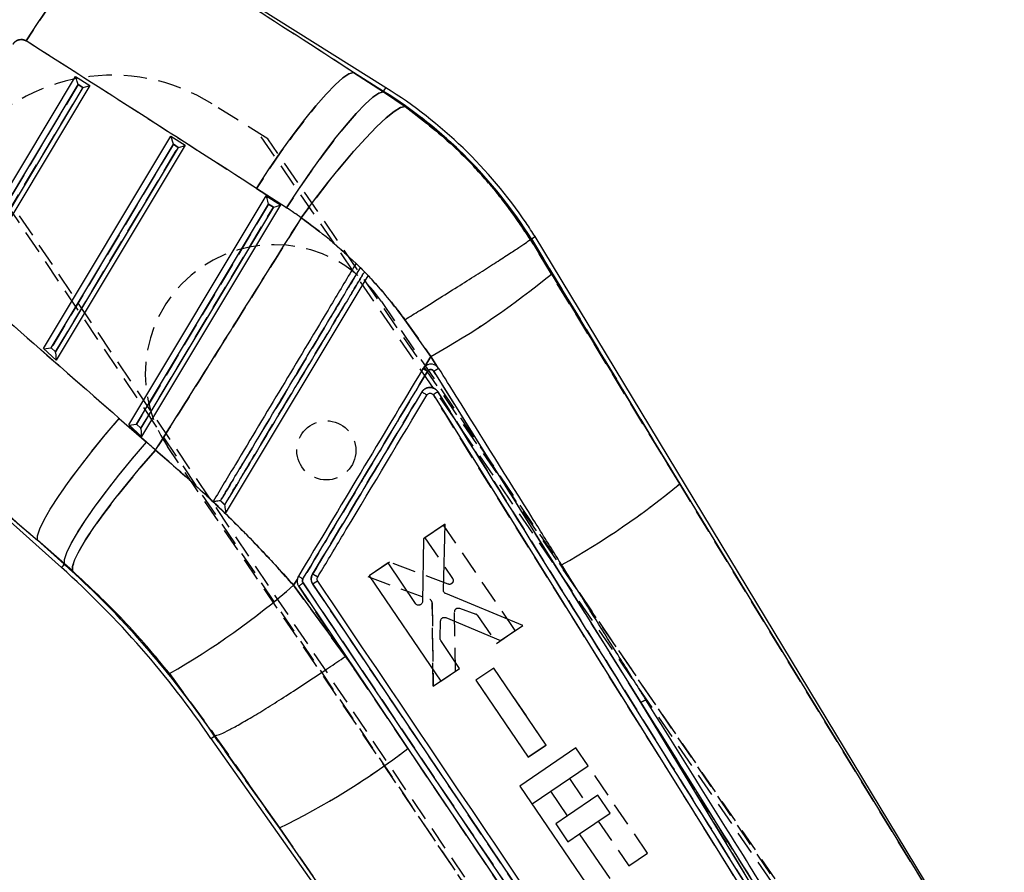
# Model space of a CAD drawing. Extents: x 27 to 387, y 27 to 288.
# Tile 10 of 19: x 99 to 153, y 200 to 246. Entities that reach past the tile are written whole.
import ezdxf

# ---------------------------------------------------------------- set-up
doc = ezdxf.new("R2010")
doc.units = 0
doc.linetypes.add('HIDDEN', pattern=[1.905, 1.27, -0.635])
doc.layers.get('0').update_dxf_attribs({"linetype": 'CONTINUOUS'})

msp = doc.modelspace()

# ---------------------------------------------------------------- linework, layer by layer
at = {"color": 7, "linetype": 'CONTINUOUS'}
for p, q in [((119.3082, 242.3226), (105.0709, 251.2486)), ((96.1348, 232.3289), (102.4983, 242.9356)), ((102.4983, 242.9356), (103.2746, 242.4489)), ((117.5445, 243.1548), (119.1726, 242.1064)), ((119.1851, 242.1263), (117.5445, 243.1548)), ((96.5586, 232.3687), (102.6327, 242.493)), ((102.8957, 242.3281), (96.7942, 232.1581)), ((103.2746, 242.4489), (96.83, 231.707)), ((102.6327, 242.493), (102.8957, 242.3281)), ((119.1851, 242.1263), (119.1726, 242.1064)), ((119.1726, 242.1064), (120.3493, 241.308)), ((100.7567, 228.1951), (107.6591, 239.7001)), ((107.6591, 239.7001), (108.4354, 239.2134)), ((101.1805, 228.235), (107.7935, 239.2575)), ((108.0565, 239.0926), (101.4161, 228.0243)), ((108.4354, 239.2134), (101.4519, 227.5733)), ((107.7935, 239.2575), (108.0565, 239.0926)), ((113.9207, 235.8225), (112.2926, 236.8708)), ((105.3786, 224.0614), (112.8199, 236.4645)), ((112.8199, 236.4645), (113.5962, 235.9778)), ((105.8024, 224.1013), (112.9543, 236.022)), ((113.2173, 235.8571), (106.038, 223.8906)), ((113.5962, 235.9778), (106.0739, 223.4396)), ((112.9543, 236.022), (113.2173, 235.8571)), ((127.1892, 234.1382), (127.1302, 234.1017)), ((135.22, 220.8733), (127.1892, 234.1382)), ((152.8035, 192.2769), (127.3864, 234.2599)), ((127.1302, 234.1017), (127.1301, 234.1016)), ((127.1301, 234.1016), (128.268, 232.2344)), ((117.6904, 232.8112), (117.6882, 232.8075)), ((118.3557, 232.1432), (117.6904, 232.8112)), ((118.1439, 232.3529), (117.9233, 232.576)), ((110.6236, 219.2603), (118.3521, 232.1371)), ((118.3521, 232.1371), (118.3557, 232.1432)), ((118.3557, 232.1432), (118.3546, 232.1413)), ((128.268, 232.2344), (135.22, 220.8733)), ((121.74, 227.7717), (120.3383, 229.7628)), ((88.9382, 227.7845), (101.7291, 216.3446)), ((101.4519, 227.5733), (100.7567, 228.1951)), ((101.4161, 228.0243), (101.1805, 228.235)), ((121.74, 227.7717), (121.4134, 227.2274)), ((122.0562, 227.2511), (121.74, 227.7717)), ((121.4134, 227.2274), (121.314, 227.1084)), ((122.0562, 227.2511), (122.029, 227.2704)), ((122.1791, 227.1169), (122.0562, 227.2511)), ((121.9067, 226.9652), (133.1238, 209.0301)), ((121.877, 225.6857), (143.1884, 191.5951)), ((104.8663, 224.4174), (106.3366, 223.1336)), ((106.0739, 223.4396), (105.3786, 224.0614)), ((106.038, 223.8906), (105.8024, 224.1013)), ((135.22, 220.8733), (152.694, 192.2964)), ((122.508, 218.6846), (121.3458, 217.8953)), ((122.4215, 215.119), (122.508, 218.6846)), ((101.8991, 216.5346), (100.4288, 217.8184)), ((100.4288, 217.8184), (101.8836, 216.5173)), ((121.3458, 217.8953), (121.2869, 214.5006)), ((101.8836, 216.5173), (101.8991, 216.5346)), ((102.3251, 216.1599), (101.8991, 216.5346)), ((119.4212, 216.5883), (118.4068, 215.8995)), ((120.9153, 214.3901), (119.4212, 216.5883)), ((114.5093, 215.7198), (114.3065, 215.3817)), ((132.0383, 189.9598), (114.8196, 215.5058)), ((118.4068, 215.8995), (122.286, 210.1917)), ((114.3065, 215.3817), (117.1107, 211.5294)), ((114.5829, 215.3246), (118.3029, 209.8049)), ((115.35, 215.4457), (135.1224, 186.1093)), ((126.7258, 213.2069), (122.5471, 214.9265)), ((122.2408, 212.5091), (122.272, 213.4472)), ((122.5547, 213.6284), (125.5209, 212.3886)), ((125.5209, 212.3886), (126.7258, 213.2069)), ((123.3005, 210.8807), (122.2757, 212.3886)), ((117.1107, 211.5294), (118.3029, 209.8049)), ((122.286, 210.1917), (123.3005, 210.8807)), ((125.1573, 210.8943), (124.1852, 210.2342)), ((127.9877, 206.7299), (125.1573, 210.8943)), ((110.0483, 207.2366), (107.5834, 210.605)), ((124.1852, 210.2342), (127.0155, 206.0697)), ((118.3029, 209.8049), (120.4993, 206.5457)), ((144.0016, 191.075), (133.1238, 209.0301)), ((109.8317, 207.0867), (130.7197, 177.4664)), ((109.8324, 207.0872), (110.0222, 207.2186)), ((110.0222, 207.2186), (110.0483, 207.2366)), ((110.0222, 207.2186), (113.5345, 202.2379)), ((110.049, 207.2368), (110.0483, 207.2366)), ((113.5345, 202.2379), (110.049, 207.2368)), ((120.4993, 206.5457), (127.928, 195.5203)), ((129.602, 206.5773), (126.562, 204.512)), ((127.0155, 206.0697), (127.9877, 206.7299)), ((130.2624, 205.6053), (129.602, 206.5773)), ((128.2367, 204.2291), (130.2624, 205.6053)), ((126.562, 204.512), (130.4383, 198.8064)), ((129.1412, 202.8978), (128.2367, 204.2291)), ((130.7865, 204.0155), (129.1412, 202.8978)), ((131.4469, 203.0435), (130.7865, 204.0155)), ((129.8016, 201.9257), (131.4469, 203.0435)), ((130.7445, 177.5776), (113.5345, 202.2379)), ((131.4526, 199.4955), (129.8016, 201.9257))]:
    msp.add_line(p, q, dxfattribs=at)
at = {"color": 7, "linetype": 'HIDDEN'}
for p, q in [((117.5445, 243.1548), (119.1851, 242.1263)), ((119.1726, 242.1064), (117.5445, 243.1548)), ((102.6327, 242.493), (96.5586, 232.3687)), ((96.7942, 232.1581), (102.8957, 242.3281)), ((102.8957, 242.3281), (102.6327, 242.493)), ((119.1851, 242.1263), (119.1726, 242.1064)), ((120.3493, 241.308), (119.1726, 242.1064)), ((112.9147, 239.5503), (109.8906, 241.4479)), ((149.8814, 185.1946), (112.417, 239.8626)), ((150.0921, 185.3378), (112.9147, 239.5503)), ((96.5982, 239.2277), (138.2725, 177.3062)), ((138.4832, 177.4493), (96.7519, 239.4133)), ((107.7935, 239.2575), (101.1805, 228.235)), ((101.4161, 228.0243), (108.0565, 239.0926)), ((108.0565, 239.0926), (107.7935, 239.2575)), ((112.2926, 236.8708), (113.9207, 235.8225)), ((112.9543, 236.022), (105.8024, 224.1013)), ((106.038, 223.8906), (113.2173, 235.8571)), ((113.2173, 235.8571), (112.9543, 236.022)), ((127.1892, 234.1382), (135.22, 220.8733)), ((128.268, 232.2344), (127.1301, 234.1016)), ((117.9233, 232.576), (118.1439, 232.3529)), ((118.1472, 232.3584), (117.9261, 232.5807)), ((135.22, 220.8733), (128.268, 232.2344)), ((119.0621, 230.7538), (149.6265, 185.7649)), ((120.3383, 229.7628), (121.74, 227.7717)), ((101.1805, 228.235), (101.4161, 228.0243)), ((121.4134, 227.2274), (121.74, 227.7717)), ((121.74, 227.7717), (122.0562, 227.2511)), ((121.314, 227.1084), (121.425, 227.2372)), ((133.1238, 209.0301), (121.9067, 226.9652)), ((106.3366, 223.1336), (104.8663, 224.4174)), ((105.8024, 224.1013), (106.038, 223.8906)), ((138.0462, 177.8975), (107.4818, 222.8864)), ((152.694, 192.2964), (135.22, 220.8733)), ((110.6236, 219.2603), (110.6238, 219.2607)), ((122.4335, 218.6351), (121.4194, 217.9459)), ((126.3107, 212.926), (122.4335, 218.6351)), ((101.8836, 216.5173), (100.4288, 217.8184)), ((100.4288, 217.8184), (101.8991, 216.5346)), ((121.4194, 217.9459), (122.9126, 215.7471)), ((101.8836, 216.5173), (101.8991, 216.5346)), ((101.8991, 216.5346), (102.3251, 216.1599)), ((119.4954, 216.6382), (118.3334, 215.8485)), ((122.673, 215.4422), (119.4954, 216.6382)), ((114.3065, 215.3817), (114.5093, 215.7198)), ((114.5091, 215.717), (114.5681, 215.8686)), ((114.8196, 215.5058), (132.0383, 189.9598)), ((118.3334, 215.8485), (121.6801, 214.6153)), ((117.1107, 211.5294), (114.3065, 215.3817)), ((127.928, 195.5203), (114.5829, 215.3246)), ((135.1224, 186.1093), (115.35, 215.4457)), ((121.8128, 214.4276), (121.872, 209.9093)), ((121.872, 209.9093), (121.8128, 214.4276)), ((123.0766, 210.728), (123.0167, 213.9423)), ((123.2894, 214.1384), (124.173, 213.8218)), ((124.2722, 213.745), (125.2965, 212.2367)), ((125.2965, 212.2367), (126.3107, 212.926)), ((118.3029, 209.8049), (117.1107, 211.5294)), ((121.872, 209.9093), (123.0766, 210.728)), ((125.158, 210.895), (124.1861, 210.2345)), ((127.9868, 206.7296), (125.158, 210.895)), ((107.5834, 210.605), (110.0483, 207.2366)), ((124.1861, 210.2345), (127.0149, 206.069)), ((133.1238, 209.0301), (144.0016, 191.075)), ((113.5345, 202.2379), (110.0222, 207.2186)), ((110.049, 207.2368), (113.5345, 202.2379)), ((127.0149, 206.069), (127.9868, 206.7296)), ((127.9868, 206.7296), (127.0149, 206.069)), ((133.4783, 200.8717), (130.2624, 205.6053)), ((129.2481, 204.9162), (130.1526, 203.5848)), ((127.2224, 203.54), (128.2362, 204.2287)), ((129.1409, 202.8975), (128.5073, 202.4671)), ((113.5345, 202.2379), (130.7445, 177.5776)), ((128.5073, 202.4671), (129.1677, 201.495)), ((130.813, 202.6128), (132.464, 200.1826)), ((129.1677, 201.495), (129.8013, 201.9255)), ((132.464, 200.1826), (133.4783, 200.8717))]:
    msp.add_line(p, q, dxfattribs=at)
at = {"color": 7, "linetype": 'CONTINUOUS', "flags": 128}
for points in [[(99.8228, 244.8528), (100.4342, 245.7949), (101.0522, 246.7079), (101.665, 247.5744), (102.2607, 248.3777), (102.8279, 249.1023), (103.3557, 249.7343), (103.834, 250.2616), (104.2536, 250.674), (104.6065, 250.9637), (104.8857, 251.125), (105.0861, 251.1549)], [(112.2926, 236.8708), (112.9539, 237.8767), (113.6218, 238.8477), (114.2814, 239.7626), (114.9181, 240.6009), (115.518, 241.3444), (116.0677, 241.9764), (116.5552, 242.4832), (116.9696, 242.8534), (117.3018, 243.079), (117.5445, 243.1548)], [(113.9207, 235.8225), (114.5821, 236.8283), (115.2499, 237.7994), (115.9095, 238.7142), (116.5462, 239.5526), (117.1461, 240.296), (117.6958, 240.9281), (118.1833, 241.4348), (118.5977, 241.805), (118.9299, 242.0306), (119.1726, 242.1064)], [(114.7203, 235.2754), (115.4399, 236.2488), (116.1648, 237.1878), (116.8787, 238.0714), (117.5658, 238.88), (118.2108, 239.5954), (118.7991, 240.2017), (119.3178, 240.6854), (119.7552, 241.0357), (120.1016, 241.2448), (120.3493, 241.308)], [(100.4288, 217.8184), (100.435, 218.0648), (100.5555, 218.4339), (100.7878, 218.9179), (101.1269, 219.5065), (101.5657, 220.1873), (102.0947, 220.9458), (102.7029, 221.7659), (103.3773, 222.6302), (104.1036, 223.5203), (104.8663, 224.4174)], [(101.8991, 216.5346), (101.9053, 216.781), (102.0258, 217.1501), (102.258, 217.6341), (102.5972, 218.2227), (103.0359, 218.9035), (103.565, 219.662), (104.1732, 220.4821), (104.8476, 221.3464), (105.5738, 222.2365), (106.3366, 223.1336)], [(102.3251, 216.1599), (102.3342, 216.4056), (102.4587, 216.7725), (102.6961, 217.2529), (103.0413, 217.8366), (103.4869, 218.5112), (104.0236, 219.2624), (104.6399, 220.0743), (105.3228, 220.9298), (106.0579, 221.8106), (106.8296, 222.6982)]]:
    msp.add_lwpolyline(points, dxfattribs=at)
at = {"color": 7, "linetype": 'HIDDEN', "flags": 128}
for points in [[(105.0861, 251.1549), (104.8857, 251.125), (104.6065, 250.9637), (104.2536, 250.674), (103.834, 250.2616), (103.3557, 249.7343), (102.8279, 249.1023), (102.2607, 248.3777), (101.665, 247.5744), (101.0522, 246.7079), (100.4342, 245.7949), (99.8228, 244.8528)], [(117.5445, 243.1548), (117.3018, 243.079), (116.9696, 242.8534), (116.5552, 242.4832), (116.0677, 241.9764), (115.518, 241.3444), (114.9181, 240.6009), (114.2814, 239.7626), (113.6218, 238.8477), (112.9539, 237.8767), (112.2926, 236.8708)], [(119.1726, 242.1064), (118.9299, 242.0306), (118.5977, 241.805), (118.1833, 241.4348), (117.6958, 240.9281), (117.1461, 240.296), (116.5462, 239.5526), (115.9095, 238.7142), (115.2499, 237.7994), (114.5821, 236.8283), (113.9207, 235.8225)], [(120.3493, 241.308), (120.1016, 241.2448), (119.7552, 241.0357), (119.3178, 240.6854), (118.7991, 240.2017), (118.2108, 239.5954), (117.5658, 238.88), (116.8787, 238.0714), (116.1648, 237.1878), (115.4399, 236.2488), (114.7203, 235.2754)], [(100.4288, 217.8184), (100.435, 218.0648), (100.5555, 218.4339), (100.7878, 218.9179), (101.1269, 219.5065), (101.5657, 220.1873), (102.0947, 220.9458), (102.7029, 221.7659), (103.3773, 222.6302), (104.1036, 223.5203), (104.8663, 224.4174)], [(101.8991, 216.5346), (101.9053, 216.781), (102.0258, 217.1501), (102.258, 217.6341), (102.5972, 218.2227), (103.0359, 218.9035), (103.565, 219.662), (104.1732, 220.4821), (104.8476, 221.3464), (105.5738, 222.2365), (106.3366, 223.1336)], [(106.8296, 222.6982), (106.0579, 221.8106), (105.3228, 220.9298), (104.6399, 220.0743), (104.0236, 219.2624), (103.4869, 218.5112), (103.0413, 217.8366), (102.6961, 217.2529), (102.4587, 216.7725), (102.3342, 216.4056), (102.3251, 216.1599)], [(101.8836, 216.5173), (101.8161, 216.4418), (101.7678, 216.3878), (101.7388, 216.3554), (101.7291, 216.3446)]]:
    msp.add_lwpolyline(points, dxfattribs=at)
at = {"color": 8, "linetype": 'CONTINUOUS', "flags": 128}
for points in [[(119.1851, 242.1263), (119.2389, 242.2121), (119.2774, 242.2735), (119.3005, 242.3103), (119.3082, 242.3226)], [(101.7291, 216.3446), (101.7388, 216.3554), (101.7678, 216.3878), (101.8161, 216.4418), (101.8836, 216.5173)]]:
    msp.add_lwpolyline(points, dxfattribs=at)
at = {"color": 7, "linetype": 'HIDDEN'}
msp.add_circle((116.0818, 222.6842), 1.6, dxfattribs=at)
for centre, radius, start, end in [((104.4951, 232.8499), 10.1507, 57.89065, 141.07441), ((105.688, 220.5979), 25.4095, 32.20038, 57.91458), ((113.272, 226.8201), 7, 34.19128, 214.19128), ((99.9563, 266.6431), 44.5591, 299.26632, 309.4477), ((14.531, 48.7698), 207.8636, 59.009297, 59.088289), ((107.6592, 254.2177), 43.2603, 299.29215, 309.57538), ((68.0743, 178.7152), 50.7155, 34.19587, 48.19128), ((105.8466, 200.0282), 18.5698, 58.27181, 59.26927), ((116.1904, 214.3342), 1.3935, 114.24964, 127.09306), ((87.5247, 245.9566), 40.6459, 299.57085, 311.21653), ((121.6061, 214.4222), 0.2068, 1.49897, 69.02974), ((123.2225, 213.9447), 0.2058, 141.58706, 180.67788), ((124.1047, 213.6312), 0.2024, 34.17796, 70.28648), ((134.0084, 207.755), 1.5518, 113.3193, 124.75148), ((95.4107, 239.3247), 41.2784, 296.04409, 307.4299)]:
    msp.add_arc(centre, radius, start, end, dxfattribs=at)
at = {"color": 7, "linetype": 'CONTINUOUS'}
for centre, radius, start, end in [((105.688, 220.5979), 25.6412, 34.19128, 57.91458), ((105.688, 220.5979), 25.4095, 32.20038, 57.91458), ((105.688, 220.5979), 25.6412, 32.19676, 34.19128), ((99.9563, 266.6431), 44.5591, 299.26632, 309.4477), ((112.3305, 211.8499), 17.7066, 58.58513, 59.51245), ((107.6592, 254.2177), 43.2603, 299.29215, 309.57538), ((68.0743, 178.7152), 50.4838, 34.19311, 48.19128), ((68.0743, 178.7152), 50.7155, 34.19587, 48.19128), ((106.1015, 200.3803), 18.1363, 58.37178, 59.39305), ((116.185, 214.3434), 1.3829, 114.20026, 127.14279), ((87.5247, 245.9566), 40.6459, 299.57085, 311.21653), ((134.0084, 207.755), 1.5518, 113.3193, 124.75148), ((95.4107, 239.3247), 41.2784, 296.04409, 307.4299)]:
    msp.add_arc(centre, radius, start, end, dxfattribs=at)
for centre, major_axis, ratio, start_param, end_param in [((58.1138, 208.809), (323.4297, -202.9995), 0.1594826, 1.4866906, 1.5255454), ((57.1587, 209.3786), (323.4439, -202.9769), 0.1382182, 1.4866702, 1.525525), ((102.5969, 242.5144), (-0.1011, 0.4219), 0.0689666, 4.6452234, 6.2065974), ((102.8599, 242.3495), (0.4138, 0.0992), 0.068599, 4.7826059, 6.2160197), ((107.7577, 239.2789), (-0.1011, 0.4219), 0.0689666, 4.6452234, 6.2065974), ((108.0207, 239.114), (0.4138, 0.0992), 0.068599, 4.7826059, 6.2160197), ((112.9185, 236.0434), (-0.1011, 0.4219), 0.0689666, 4.6452234, 6.2065974), ((113.1815, 235.8785), (0.4138, 0.0992), 0.068599, 4.7826059, 6.2160197), ((104.5531, 221.2747), (14.8622, -8.8627), 0.9999268, 1.4804284, 1.5364224), ((107.0352, 293.0182), (289.0367, -260.4101), 0.1356176, 4.7873838, 4.8265237), ((107.9903, 292.4486), (288.8844, -260.5803), 0.1564812, 4.7875517, 4.8266916), ((101.1447, 228.2564), (0.39, 0.0591), 0.0673634, 3.2327735, 4.7941475), ((101.3803, 228.0457), (-0.0714, 0.471), 0.0677311, 3.2233512, 4.656765), ((105.7666, 224.1226), (0.39, 0.0591), 0.0673634, 3.2327735, 4.7941475), ((106.0022, 223.912), (-0.0714, 0.471), 0.0677311, 3.2233512, 4.656765), ((67.729, 178.9211), (50.417, -30.0649), 0.9999268, 1.3794917, 1.3906975)]:
    msp.add_ellipse(centre, major_axis=major_axis, ratio=ratio, start_param=start_param, end_param=end_param, dxfattribs=at)
at = {"color": 7, "linetype": 'HIDDEN'}
for centre, major_axis, ratio, start_param, end_param in [((58.1138, 208.809), (323.4297, -202.9995), 0.1594826, 1.4866906, 1.5255454), ((57.1587, 209.3786), (323.4439, -202.9769), 0.1382182, 1.4866702, 1.525525), ((104.5531, 221.2747), (14.8622, -8.8627), 0.9999268, 1.4804284, 1.5364224), ((107.0352, 293.0182), (289.0367, -260.4101), 0.1356176, 4.7873838, 4.8265237), ((107.9903, 292.4486), (288.8844, -260.5803), 0.1564812, 4.7875517, 4.8266916), ((67.729, 178.9211), (50.417, -30.0649), 0.9999268, 1.3794917, 1.3906975)]:
    msp.add_ellipse(centre, major_axis=major_axis, ratio=ratio, start_param=start_param, end_param=end_param, dxfattribs=at)
at = {"color": 7, "linetype": 'CONTINUOUS'}
for points, knots in [([(99.8228, 244.8528), (99.8089, 244.861), (99.7462, 244.8984), (99.6191, 244.9375), (99.469, 244.9329), (99.3292, 244.8889), (99.2079, 244.8141), (99.1461, 244.728), (99.117, 244.6877)], [0, 0, 0, 0, 0.06046414, 0.27324741, 0.48614138, 0.60992721, 0.81692126, 1, 1, 1, 1]), ([(120.3493, 241.308), (121.2326, 240.6183), (123.0159, 239.2261), (125.2945, 236.7861), (126.5356, 234.9713), (127.1302, 234.1017)], [0, 0, 0, 0, 0.3383413, 0.6829903, 1, 1, 1, 1]), ([(106.8296, 222.6982), (107.599, 223.9202), (110.2361, 228.1083), (112.8612, 232.3039), (114.7203, 235.2754)], [0, 0, 0, 0, 0.29177529, 1, 1, 1, 1]), ([(117.6882, 232.8075), (117.2176, 233.247), (116.2731, 234.1291), (115.2392, 234.8923), (114.7203, 235.2754)], [0, 0, 0, 0, 0.4981464, 1, 1, 1, 1]), ([(127.1892, 234.1382), (127.3202, 234.219), (127.4516, 234.3002), (127.3859, 234.2596), (127.3857, 234.2595)], [0, 0, 0, 0, 0.9961872, 1, 1, 1, 1]), ([(120.3383, 229.7628), (120.3773, 229.7871), (120.6763, 229.9731), (121.3617, 230.4002), (122.3746, 231.0339), (123.4529, 231.712), (124.4387, 232.3359), (125.3079, 232.8902), (126.0317, 233.3568), (126.591, 233.7234), (126.9808, 233.9865), (127.0803, 234.0633), (127.1301, 234.1016)], [0, 0, 0, 0, 0.0114826, 0.0880354, 0.2020353, 0.3160351, 0.4300307, 0.5440265, 0.6580199, 0.7720131, 0.8860065, 1, 1, 1, 1]), ([(117.6882, 232.8075), (117.6011, 232.6624), (117.0961, 231.8211), (114.9197, 228.1948), (112.4273, 224.0423), (110.3529, 220.586), (109.9499, 219.9146)], [0, 0, 0, 0, 0.0337678, 0.1957686, 0.8437714, 1, 1, 1, 1]), ([(110.3482, 219.958), (110.4527, 220.132), (110.9751, 221.0022), (113.1693, 224.6571), (115.5899, 228.6891), (117.5925, 232.0249), (117.9233, 232.576)], [0, 0, 0, 0, 0.04138, 0.2069, 0.8689802, 1, 1, 1, 1]), ([(118.1439, 232.3529), (118.0395, 232.1789), (117.517, 231.3086), (115.3228, 227.6537), (112.9033, 223.6235), (110.9017, 220.2895), (110.5719, 219.7402)], [0, 0, 0, 0, 0.0413972, 0.206986, 0.8693416, 1, 1, 1, 1]), ([(120.3383, 229.7628), (119.8427, 230.405), (119.211, 231.2233), (118.5043, 231.9752), (118.3521, 232.1371)], [0, 0, 0, 0, 0.784677, 1, 1, 1, 1]), ([(122.029, 227.2704), (121.9922, 227.291), (121.9056, 227.3395), (121.7474, 227.3636), (121.5767, 227.3344), (121.468, 227.2741), (121.419, 227.2323), (121.4134, 227.2274)], [0, 0, 0, 0, 0.1907167, 0.44926947, 0.70773677, 0.96604497, 1, 1, 1, 1]), ([(121.314, 227.1084), (120.1897, 225.2351), (117.9411, 221.4884), (115.6925, 217.7419), (114.5681, 215.8686)], [0, 0, 0, 0, 0.5, 1, 1, 1, 1]), ([(114.8141, 215.7248), (115.9272, 217.5788), (118.1758, 221.3241), (120.4243, 225.0696), (121.5598, 226.961)], [0, 0, 0, 0, 0.4950145, 1, 1, 1, 1]), ([(121.5598, 226.961), (121.5743, 226.9804), (121.6026, 227.0182), (121.6657, 227.052), (121.7341, 227.0641), (121.8026, 227.0524), (121.8645, 227.0196), (121.8926, 226.9833), (121.9067, 226.9652)], [0, 0, 0, 0, 0.1737572, 0.3392217, 0.5045574, 0.6698266, 0.8350981, 1, 1, 1, 1]), ([(122.1791, 227.1168), (122.1737, 227.1158), (122.1626, 227.1138), (122.0997, 227.0809), (122.0101, 227.0293), (121.9411, 226.9867), (121.9066, 226.9653)], [0, 0, 0, 0, 0.23834, 0.4922288, 0.7461178, 1, 1, 1, 1]), ([(128.8248, 216.4889), (128.7415, 216.6221), (128.2284, 217.4428), (126.325, 220.487), (124.193, 223.8965), (122.4908, 226.6184), (122.1791, 227.1169)], [0, 0, 0, 0, 0.0375997, 0.2316504, 0.8592942, 1, 1, 1, 1]), ([(121.2553, 225.8506), (120.2688, 224.2073), (118.2956, 220.9203), (116.3222, 217.6334), (115.3355, 215.9899)], [0, 0, 0, 0, 0.4999626, 1, 1, 1, 1]), ([(115.6122, 215.8228), (115.7048, 215.9769), (116.2152, 216.8273), (118.1878, 220.1139), (120.0678, 223.2463), (121.53, 225.6826)], [0, 0, 0, 0, 0.0469033, 0.2587394, 1, 1, 1, 1]), ([(122.1204, 225.8577), (122.12, 225.8584), (122.089, 225.9072), (122.0103, 225.9942), (121.8622, 226.0744), (121.7234, 226.0989), (121.5844, 226.0897), (121.4454, 226.0428), (121.3254, 225.9518), (121.2741, 225.8777), (121.2553, 225.8506)], [0, 0, 0, 0, 0.0024609, 0.1685134, 0.3345446, 0.4845965, 0.5724846, 0.7384248, 0.9043503, 1, 1, 1, 1]), ([(121.2553, 225.8506), (121.2653, 225.8446), (121.2897, 225.8298), (121.3428, 225.7975), (121.4114, 225.7557), (121.4773, 225.7153), (121.5192, 225.6895), (121.5266, 225.6847), (121.53, 225.6826)], [0, 0, 0, 0, 0.0737212, 0.1793111, 0.394112, 0.6089123, 0.8237083, 1, 1, 1, 1]), ([(121.53, 225.6826), (121.5429, 225.6999), (121.5705, 225.7367), (121.6323, 225.7713), (121.7019, 225.7839), (121.7709, 225.7741), (121.8092, 225.7504), (121.8279, 225.7388)], [0, 0, 0, 0, 0.1894791, 0.4026056, 0.604828, 0.8072246, 1, 1, 1, 1]), ([(121.8279, 225.7388), (121.8291, 225.738), (121.8483, 225.7233), (121.8631, 225.7039), (121.877, 225.6857)], [0, 0, 0, 0, 0.0609234, 1, 1, 1, 1]), ([(122.1204, 225.8577), (122.0874, 225.8366), (122.0212, 225.7944), (121.9402, 225.739), (121.885, 225.6979), (121.8798, 225.6895), (121.8772, 225.6853)], [0, 0, 0, 0, 0.2499975, 0.500003, 0.7500022, 1, 1, 1, 1]), ([(143.4365, 191.7693), (139.8874, 197.4464), (132.7835, 208.8098), (125.6767, 220.172), (122.1204, 225.8577)], [0, 0, 0, 0, 0.4995935, 1, 1, 1, 1]), ([(106.8296, 222.6982), (107.4815, 222.1346), (108.7852, 221.0076), (110.6833, 219.2097), (112.5367, 217.3415), (113.7166, 216.035), (114.3065, 215.3817)], [0, 0, 0, 0, 0.2481, 0.4962018, 0.7480984, 1, 1, 1, 1]), ([(110.3482, 219.958), (110.347, 219.9578), (110.2977, 219.9513), (110.2026, 219.9392), (110.0875, 219.9256), (110.0095, 219.9175), (109.9622, 219.9136), (109.9539, 219.9143), (109.9499, 219.9146)], [0, 0, 0, 0, 0.0065633, 0.2747176, 0.52435, 0.6932305, 0.8508424, 1, 1, 1, 1]), ([(109.9499, 219.9146), (110.0884, 219.7801), (110.3129, 219.562), (110.5376, 219.3439), (110.6236, 219.2603)], [0, 0, 0, 0, 0.616898, 1, 1, 1, 1]), ([(110.5719, 219.7402), (110.5483, 219.7632), (110.4737, 219.8358), (110.3991, 219.9084), (110.3482, 219.958)], [0, 0, 0, 0, 0.3170889, 1, 1, 1, 1]), ([(110.5719, 219.7402), (110.5721, 219.739), (110.5783, 219.6909), (110.5922, 219.5793), (110.6093, 219.4335), (110.6201, 219.329), (110.6247, 219.2738), (110.6241, 219.265), (110.6238, 219.2607)], [0, 0, 0, 0, 0.0057694, 0.2354247, 0.5483272, 0.7481967, 0.873605, 1, 1, 1, 1]), ([(107.5834, 210.605), (106.7719, 211.5804), (105.1324, 213.551), (103.2671, 215.2844), (102.3251, 216.1599)], [0, 0, 0, 0, 0.4949653, 1, 1, 1, 1]), ([(133.3941, 209.1801), (133.2879, 209.35), (132.7519, 210.2075), (131.3823, 212.3983), (129.9654, 214.6646), (128.9783, 216.2435), (128.8248, 216.4889)], [0, 0, 0, 0, 0.0697466, 0.3519361, 0.8992651, 1, 1, 1, 1]), ([(114.5093, 215.7198), (114.5026, 215.6695), (114.4884, 215.5622), (114.5236, 215.4247), (114.5678, 215.3501), (114.5829, 215.3246)], [0, 0, 0, 0, 0.3673863, 0.7841293, 1, 1, 1, 1]), ([(114.5681, 215.8686), (114.5451, 215.8216), (114.5213, 215.7732), (114.5096, 215.7212), (114.5093, 215.7198)], [0, 0, 0, 0, 0.9724989, 1, 1, 1, 1]), ([(114.5681, 215.8686), (114.5711, 215.867), (114.5771, 215.8639), (114.6225, 215.8375), (114.689, 215.7984), (114.7484, 215.7633), (114.7906, 215.7383), (114.8042, 215.7302), (114.814, 215.7244)], [0, 0, 0, 0, 0.2238244, 0.4476516, 0.6714752, 0.8953064, 0.9255558, 1, 1, 1, 1]), ([(114.5824, 215.3253), (114.5841, 215.3289), (114.5874, 215.336), (114.628, 215.3698), (114.6899, 215.4162), (114.749, 215.4578), (114.793, 215.4879), (114.8097, 215.4991), (114.8196, 215.5058)], [0, 0, 0, 0, 0.2178541, 0.4357032, 0.65356, 0.8714187, 0.9234642, 1, 1, 1, 1]), ([(114.8196, 215.5058), (114.8116, 215.5201), (114.7921, 215.5546), (114.7819, 215.6179), (114.7908, 215.6789), (114.8077, 215.7122), (114.8141, 215.7248)], [0, 0, 0, 0, 0.2129383, 0.5149954, 0.8170221, 1, 1, 1, 1]), ([(115.3355, 215.9899), (115.3233, 215.9672), (115.2842, 215.8943), (115.2553, 215.7549), (115.2723, 215.5865), (115.325, 215.491), (115.35, 215.4457)], [0, 0, 0, 0, 0.1346325, 0.432559, 0.7305876, 1, 1, 1, 1]), ([(115.6181, 215.6047), (115.6074, 215.6243), (115.5856, 215.6646), (115.5804, 215.7345), (115.5934, 215.7884), (115.6083, 215.8156), (115.6122, 215.8228)], [0, 0, 0, 0, 0.2894652, 0.5948013, 0.8928223, 1, 1, 1, 1]), ([(135.3861, 186.2654), (135.3125, 186.3747), (134.7861, 187.1562), (132.4485, 190.6268), (125.9337, 200.298), (119.8699, 209.2957), (115.6181, 215.6047)], [0, 0, 0, 0, 0.0111743, 0.0799075, 0.3548404, 1, 1, 1, 1]), ([(122.5471, 214.9265), (122.5266, 214.9377), (122.4855, 214.9602), (122.4428, 215.0174), (122.4233, 215.073), (122.422, 215.1076), (122.4215, 215.119)], [0, 0, 0, 0, 0.2866774, 0.5733529, 0.8599747, 1, 1, 1, 1]), ([(121.2869, 214.5006), (121.2843, 214.4777), (121.2789, 214.4321), (121.2427, 214.3722), (121.198, 214.3325), (121.165, 214.3184), (121.1529, 214.3133)], [0, 0, 0, 0, 0.2798402, 0.5597088, 0.8390138, 1, 1, 1, 1]), ([(121.1529, 214.3133), (121.1306, 214.3076), (121.086, 214.2962), (121.0171, 214.3086), (120.9567, 214.3398), (120.9287, 214.3738), (120.9153, 214.3901)], [0, 0, 0, 0, 0.2550309, 0.5100428, 0.7655828, 1, 1, 1, 1]), ([(122.272, 213.4472), (122.2755, 213.4705), (122.2827, 213.5172), (122.322, 213.5775), (122.3697, 213.6168), (122.4044, 213.6301), (122.4172, 213.635)], [0, 0, 0, 0, 0.2790977, 0.5582092, 0.8367807, 1, 1, 1, 1]), ([(122.4172, 213.635), (122.4401, 213.6398), (122.4866, 213.6495), (122.5319, 213.6355), (122.5547, 213.6284)], [0, 0, 0, 0, 0.4946139, 1, 1, 1, 1]), ([(122.2757, 212.3886), (122.2644, 212.4087), (122.2434, 212.4462), (122.2416, 212.4892), (122.2408, 212.5091)], [0, 0, 0, 0, 0.5354613, 1, 1, 1, 1]), ([(110.049, 207.2368), (110.1163, 207.2496), (110.2509, 207.2752), (110.6837, 207.4763), (111.2769, 207.7943), (112.0245, 208.2275), (112.9065, 208.7647), (113.8942, 209.3878), (114.963, 210.082), (116.0075, 210.7771), (116.7291, 211.2673), (117.0713, 211.5023), (117.1107, 211.5294)], [0, 0, 0, 0, 0.112227, 0.2244541, 0.3366811, 0.4489079, 0.5611372, 0.6733664, 0.7855995, 0.8978326, 0.9882279, 1, 1, 1, 1]), ([(144.4098, 191.5548), (144.3222, 191.6951), (143.8049, 192.5228), (141.5692, 196.1007), (137.9851, 201.8356), (134.8301, 206.8829), (133.3941, 209.1801)], [0, 0, 0, 0, 0.0238653, 0.1408873, 0.6089756, 1, 1, 1, 1]), ([(133.1238, 209.0301), (134.5555, 206.7379), (138.2258, 200.8618), (141.895, 194.9854), (144.1329, 191.4013)], [0, 0, 0, 0, 0.3900923, 1, 1, 1, 1])]:
    msp.add_open_spline(points, degree=3, knots=knots, dxfattribs=at)
at = {"color": 7, "linetype": 'HIDDEN'}
for points, knots in [([(99.117, 244.6877), (99.1316, 244.7097), (99.1772, 244.7785), (99.286, 244.8696), (99.4276, 244.925), (99.5792, 244.9386), (99.7109, 244.9148), (99.7924, 244.8696), (99.8228, 244.8528)], [0, 0, 0, 0, 0.09761129, 0.30559476, 0.51351585, 0.65263801, 0.8701328, 1, 1, 1, 1]), ([(127.1302, 234.1017), (126.8187, 234.575), (126.1334, 235.616), (124.9329, 237.1251), (123.5359, 238.635), (122.0147, 240.0484), (120.9044, 240.8881), (120.3493, 241.308)], [0, 0, 0, 0, 0.1705221, 0.375057, 0.5795917, 0.789795, 1, 1, 1, 1]), ([(114.7203, 235.2754), (112.8612, 232.3039), (110.2361, 228.1083), (107.599, 223.9202), (106.8296, 222.6982)], [0, 0, 0, 0, 0.70822471, 1, 1, 1, 1]), ([(114.7203, 235.2754), (115.2354, 234.8952), (116.2694, 234.1322), (117.2141, 233.2502), (117.6882, 232.8075)], [0, 0, 0, 0, 0.4981662, 1, 1, 1, 1]), ([(117.9233, 232.576), (117.8188, 232.4019), (117.2964, 231.5317), (115.1022, 227.8767), (112.6816, 223.8448), (110.679, 220.509), (110.3482, 219.958)], [0, 0, 0, 0, 0.0413801, 0.2069004, 0.8689804, 1, 1, 1, 1]), ([(110.5719, 219.7402), (110.6764, 219.9142), (111.1989, 220.7844), (113.3931, 224.4393), (115.8126, 228.4695), (117.8142, 231.8036), (118.1439, 232.3529)], [0, 0, 0, 0, 0.0413972, 0.206986, 0.8693411, 1, 1, 1, 1]), ([(118.3521, 232.1371), (118.7644, 231.6879), (119.4629, 230.9269), (120.0839, 230.1011), (120.3383, 229.7628)], [0, 0, 0, 0, 0.5902908, 1, 1, 1, 1]), ([(121.5598, 226.961), (120.4243, 225.0696), (118.1758, 221.3241), (115.9272, 217.5788), (114.8141, 215.7248)], [0, 0, 0, 0, 0.5049855, 1, 1, 1, 1]), ([(121.9067, 226.9652), (121.8922, 226.9838), (121.8635, 227.0206), (121.8005, 227.0531), (121.7319, 227.0641), (121.6634, 227.0512), (121.6014, 227.017), (121.5736, 226.9797), (121.5598, 226.961)], [0, 0, 0, 0, 0.1697482, 0.3350847, 0.500565, 0.6661761, 0.8331547, 1, 1, 1, 1]), ([(122.1792, 227.1166), (122.1738, 227.1157), (122.1626, 227.1138), (122.0997, 227.0808), (122.0102, 227.0293), (121.9412, 226.9866), (121.9067, 226.9652)], [0, 0, 0, 0, 0.2383373, 0.4922241, 0.7461168, 1, 1, 1, 1]), ([(115.3358, 215.9904), (116.3224, 217.6338), (118.2957, 220.9205), (120.2688, 224.2073), (121.2553, 225.8506)], [0, 0, 0, 0, 0.5000102, 1, 1, 1, 1]), ([(121.2553, 225.8506), (121.2616, 225.8604), (121.2986, 225.9182), (121.3899, 226.0086), (121.5416, 226.082), (121.6738, 226.0989), (121.8046, 226.0871), (121.9362, 226.0423), (122.0532, 225.9529), (122.1033, 225.882), (122.1204, 225.8577)], [0, 0, 0, 0, 0.0337156, 0.19962, 0.3655969, 0.515633, 0.581402, 0.7474466, 0.9134753, 1, 1, 1, 1]), ([(143.1884, 191.5951), (139.6402, 197.2725), (132.538, 208.6366), (125.4327, 219.9993), (121.8772, 225.6853)], [0, 0, 0, 0, 0.4995954, 1, 1, 1, 1]), ([(122.1204, 225.8577), (125.6767, 220.172), (132.7835, 208.8098), (139.8874, 197.4464), (143.4365, 191.7693)], [0, 0, 0, 0, 0.5004065, 1, 1, 1, 1]), ([(114.3065, 215.3817), (113.7255, 216.0253), (112.5636, 217.3124), (110.7211, 219.1728), (108.8147, 220.9815), (107.4913, 222.1259), (106.8296, 222.6982)], [0, 0, 0, 0, 0.2481274, 0.4962495, 0.7481257, 1, 1, 1, 1]), ([(110.3482, 219.958), (110.3991, 219.9084), (110.4737, 219.8358), (110.5483, 219.7632), (110.5719, 219.7402)], [0, 0, 0, 0, 0.6829111, 1, 1, 1, 1]), ([(102.3251, 216.1599), (103.2483, 215.3027), (105.1141, 213.5703), (106.7546, 211.6002), (107.5834, 210.605)], [0, 0, 0, 0, 0.49483623, 1, 1, 1, 1]), ([(114.8141, 215.7248), (114.8046, 215.7045), (114.7852, 215.663), (114.7841, 215.6061), (114.7943, 215.5525), (114.8094, 215.5247), (114.8196, 215.5058)], [0, 0, 0, 0, 0.2895653, 0.5918369, 0.7216125, 1, 1, 1, 1]), ([(115.35, 215.4457), (115.3366, 215.4677), (115.2936, 215.5383), (115.2574, 215.6758), (115.2655, 215.8451), (115.3131, 215.9435), (115.3358, 215.9904)], [0, 0, 0, 0, 0.13482259, 0.43235573, 0.72980734, 1, 1, 1, 1]), ([(122.8965, 215.4978), (122.8797, 215.4822), (122.8462, 215.451), (122.78, 215.4289), (122.7202, 215.4276), (122.6857, 215.4383), (122.673, 215.4422)], [0, 0, 0, 0, 0.2786992, 0.5573904, 0.8364494, 1, 1, 1, 1]), ([(122.9126, 215.7471), (122.9236, 215.7267), (122.9456, 215.6861), (122.9505, 215.616), (122.9349, 215.5498), (122.9089, 215.5146), (122.8965, 215.4978)], [0, 0, 0, 0, 0.25656043, 0.51310612, 0.76910953, 1, 1, 1, 1]), ([(123.0613, 214.0726), (123.0779, 214.0893), (123.1111, 214.1227), (123.1782, 214.1481), (123.2399, 214.1518), (123.276, 214.142), (123.2894, 214.1384)], [0, 0, 0, 0, 0.2780242, 0.5560352, 0.83435, 1, 1, 1, 1]), ([(144.1329, 191.4013), (142.7016, 193.6937), (139.0324, 199.5701), (135.3623, 205.4462), (133.1238, 209.0301)], [0, 0, 0, 0, 0.3900925, 1, 1, 1, 1])]:
    msp.add_open_spline(points, degree=3, knots=knots, dxfattribs=at)

doc.saveas('drawing.dxf')
